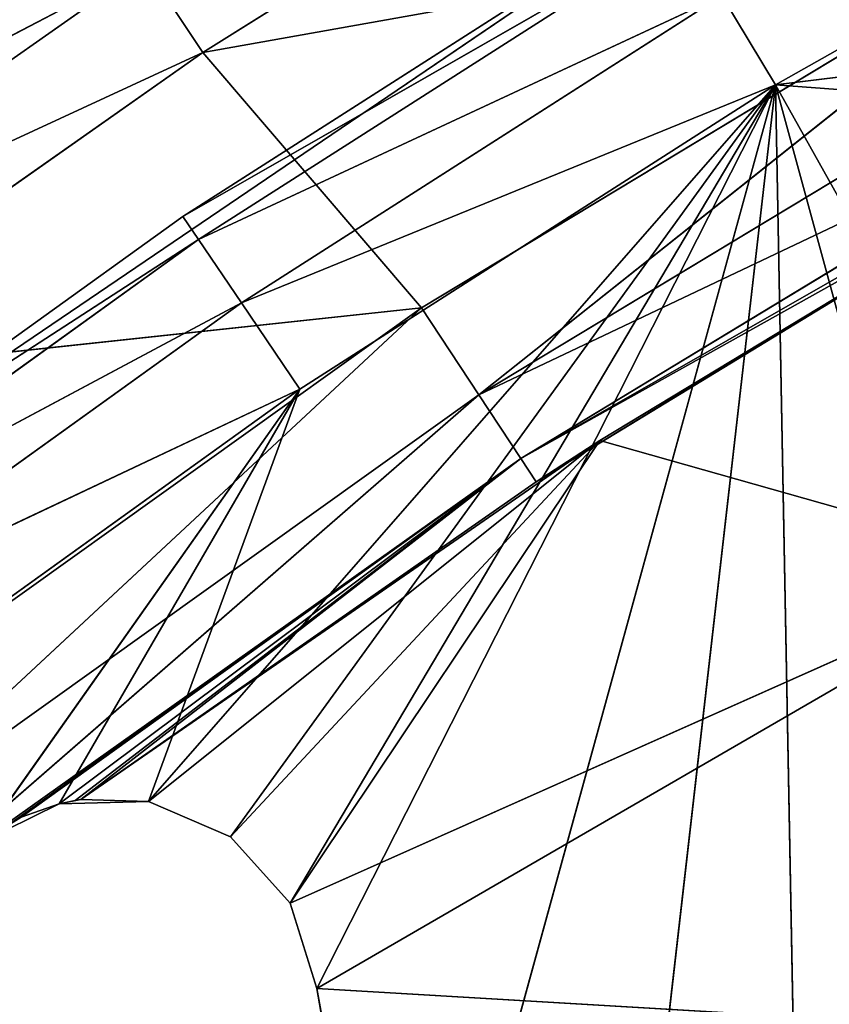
# Model space of a CAD drawing. Extents: x 0 to 110, y -110 to 0.
# Tile 170 of 256: x 25.6 to 29.48, y -16.57 to -11.84. Entities that reach past the tile are written whole.
import ezdxf

# ---------------------------------------------------------------- set-up
doc = ezdxf.new("R2010")
doc.units = 0
doc.header["$LTSCALE"] = 25.4
doc.layers.get('0').update_dxf_attribs({"color": 13, "linetype": 'CONTINUOUS'})

# ---------------------------------------------------------------- blocks, each defined once
blk = doc.blocks.new('REFLECTOR-LED-GU10-ES111-D')
at = {"color": 18}
for p, q in [((26.9406, 56, 13.6155), (24.4387, 55.866, 14.7973)), ((26.9406, 56, 13.6155), (24.4387, 55.866, 14.7973)), ((26.9406, 56, 13.6155), (24.7413, 56, 15.1953)), ((26.9406, 56, 13.6155), (24.7413, 56, 15.1953)), ((25.4011, 56, 15.794), (26.9406, 56, 13.6155)), ((25.4011, 56, 15.794), (26.9406, 56, 13.6155)), ((25.4011, 56, 15.794), (25.7855, 56, 15.6047)), ((25.4011, 56, 15.794), (25.7855, 56, 15.6047)), ((25.4011, 56, 15.794), (25.6031, 49.5578, 15.6689)), ((25.4011, 56, 15.794), (25.6031, 49.5578, 15.6689)), ((25.7855, 56, 15.6047), (25.6031, 49.5578, 15.6689)), ((25.7855, 56, 15.6047), (25.6031, 49.5578, 15.6689)), ((25.7855, 56, 15.6047), (26.9406, 56, 13.6155)), ((25.7855, 56, 15.6047), (26.9406, 56, 13.6155)), ((25.7855, 56, 15.6047), (26.2138, 56, 15.5936)), ((25.7855, 56, 15.6047), (26.2138, 56, 15.5936)), ((25.7855, 56, 15.6047), (25.889, 54, 15.5849)), ((25.7855, 56, 15.6047), (25.889, 54, 15.5849)), ((25.7855, 56, 15.6047), (25.7855, 49.7012, 15.6047)), ((25.7855, 56, 15.6047), (25.7855, 49.7012, 15.6047)), ((26.2138, 56, 15.5936), (25.889, 54, 15.5849)), ((26.2138, 56, 15.5936), (25.889, 54, 15.5849)), ((26.9406, 56, 13.6155), (26.2138, 56, 15.5936)), ((26.2138, 56, 15.5936), (29.2223, 56, 12.1571)), ((26.9406, 56, 13.6155), (26.2138, 56, 15.5936)), ((26.2138, 56, 15.5936), (26.6074, 56, 15.7628)), ((26.2138, 56, 15.5936), (29.2223, 56, 12.1571)), ((26.6074, 56, 15.7628), (26.2138, 54, 15.5936)), ((26.6074, 56, 15.7628), (26.2138, 54, 15.5936)), ((26.2138, 56, 15.5936), (26.6074, 56, 15.7628)), ((26.2138, 56, 15.5936), (26.2138, 54, 15.5936)), ((26.2138, 56, 15.5936), (26.2138, 54, 15.5936)), ((26.6074, 56, 15.7628), (29.2223, 56, 12.1571)), ((26.6074, 56, 15.7628), (29.2223, 56, 12.1571)), ((26.6074, 56, 15.7628), (26.8941, 56, 16.0811)), ((26.8941, 56, 16.0811), (26.6074, 54, 15.7628)), ((26.8941, 56, 16.0811), (26.6074, 54, 15.7628)), ((26.6074, 56, 15.7628), (26.8941, 56, 16.0811)), ((26.6074, 56, 15.7628), (26.6074, 54, 15.7628)), ((26.6074, 56, 15.7628), (26.6074, 54, 15.7628)), ((26.9406, 56, 13.6155), (26.6601, 55.866, 13.2017)), ((26.9406, 56, 13.6155), (26.6601, 55.866, 13.2017)), ((29.2223, 56, 12.1571), (26.6601, 55.866, 13.2017)), ((29.2223, 56, 12.1571), (26.6601, 55.866, 13.2017)), ((26.8941, 56, 16.0811), (29.2223, 56, 12.1571)), ((26.8941, 56, 16.0811), (29.2223, 56, 12.1571)), ((26.8941, 56, 16.0811), (27.0213, 56, 16.4903)), ((27.0213, 56, 16.4903), (26.8941, 54, 16.0811)), ((27.0213, 56, 16.4903), (26.8941, 54, 16.0811)), ((26.8941, 56, 16.0811), (27.0213, 56, 16.4903)), ((26.8941, 56, 16.0811), (26.8941, 54, 16.0811)), ((26.8941, 56, 16.0811), (26.8941, 54, 16.0811)), ((29.2223, 56, 12.1571), (26.9406, 56, 13.6155)), ((29.2223, 56, 12.1571), (26.9406, 56, 13.6155)), ((27.0213, 56, 16.4903), (29.2223, 56, 12.1571)), ((27.0213, 56, 16.4903), (27.4232, 56, 18.7014)), ((27.0213, 56, 16.4903), (29.2223, 56, 12.1571)), ((27.0213, 54, 16.4903), (27.0213, 56, 16.4903)), ((27.0213, 56, 16.4903), (27.4232, 56, 18.7014)), ((27.0213, 56, 16.4903), (27.4232, 54, 18.7014)), ((27.0213, 56, 16.4903), (27.4232, 54, 18.7014)), ((27.0213, 54, 16.4903), (27.0213, 56, 16.4903)), ((27.4232, 56, 18.7014), (29.2223, 56, 12.1571)), ((27.4232, 56, 18.7014), (29.2223, 56, 12.1571)), ((28.2327, 56, 20.7979), (29.2223, 56, 12.1571)), ((28.2327, 56, 20.7979), (29.2223, 56, 12.1571)), ((29.2223, 56, 12.1571), (28.9645, 55.866, 11.7287)), ((29.2223, 56, 12.1571), (28.9645, 55.866, 11.7287)), ((29.421, 56, 22.7053), (29.2223, 56, 12.1571)), ((31.5796, 56, 10.8244), (29.2223, 56, 12.1571)), ((29.2223, 56, 12.1571), (31.1845, 56, 11.9151)), ((29.2223, 56, 12.1571), (31.1845, 56, 11.9151)), ((29.2223, 56, 12.1571), (30.9747, 56, 12.2872)), ((30.4612, 56, 16.6932), (29.2223, 56, 12.1571)), ((29.421, 56, 22.7053), (29.2223, 56, 12.1571)), ((30.4612, 56, 16.6932), (29.2223, 56, 12.1571)), ((30.5169, 56, 14.4668), (29.2223, 56, 12.1571)), ((30.5169, 56, 14.4668), (29.2223, 56, 12.1571)), ((29.2223, 56, 12.1571), (30.9747, 56, 12.2872)), ((31.5796, 56, 10.8244), (29.2223, 56, 12.1571)), ((26.6601, 55.866, 13.2017), (24.2172, 55.5, 14.5059)), ((26.6601, 55.866, 13.2017), (24.2172, 55.5, 14.5059)), ((26.6601, 55.866, 13.2017), (24.4387, 55.866, 14.7973)), ((26.6601, 55.866, 13.2017), (24.4387, 55.866, 14.7973)), ((26.6601, 55.866, 13.2017), (26.4546, 55.5, 12.8988)), ((26.6601, 55.866, 13.2017), (26.4546, 55.5, 12.8988)), ((28.9645, 55.866, 11.7287), (26.4546, 55.5, 12.8988)), ((28.9645, 55.866, 11.7287), (26.4546, 55.5, 12.8988)), ((28.9645, 55.866, 11.7287), (26.6601, 55.866, 13.2017)), ((28.9645, 55.866, 11.7287), (26.6601, 55.866, 13.2017)), ((26.4546, 55.5, 12.8988), (24.1361, 55, 14.3993)), ((26.4546, 55.5, 12.8988), (24.1361, 55, 14.3993)), ((24.2172, 55.5, 14.5059), (26.4546, 55.5, 12.8988)), ((24.2172, 55.5, 14.5059), (26.4546, 55.5, 12.8988)), ((26.4546, 55.5, 12.8988), (26.3795, 55, 12.7879)), ((26.4546, 55.5, 12.8988), (26.3795, 55, 12.7879)), ((28.7758, 55.5, 11.4151), (26.3795, 55, 12.7879)), ((28.7758, 55.5, 11.4151), (26.3795, 55, 12.7879)), ((26.4546, 55.5, 12.8988), (28.7758, 55.5, 11.4151)), ((26.4546, 55.5, 12.8988), (28.7758, 55.5, 11.4151)), ((24.1361, 55, 14.3993), (28.7068, 51, 11.3003)), ((24.1361, 55, 14.3993), (28.7068, 51, 11.3003)), ((24.1361, 55, 14.3993), (26.3795, 55, 12.7879)), ((24.1361, 55, 14.3993), (26.3795, 55, 12.7879)), ((26.3795, 55, 12.7879), (28.7068, 51, 11.3003)), ((26.3795, 55, 12.7879), (28.7068, 55, 11.3003)), ((26.3795, 55, 12.7879), (28.7068, 51, 11.3003)), ((26.3795, 55, 12.7879), (28.7068, 55, 11.3003)), ((25.889, 54, 15.5849), (25.7855, 49.7012, 15.6047)), ((25.889, 54, 15.5849), (25.7855, 49.7012, 15.6047)), ((26.2138, 54, 15.5936), (25.889, 54, 15.5849)), ((25.889, 54, 15.5849), (28.3797, 54, 13.8617)), ((25.889, 54, 15.5849), (28.3797, 54, 13.8617)), ((25.889, 54, 15.5849), (28.0741, 50, 14.0611)), ((25.889, 54, 15.5849), (28.0741, 50, 14.0611)), ((25.889, 54, 15.5849), (25.889, 50, 15.5849)), ((26.2138, 54, 15.5936), (25.889, 54, 15.5849)), ((25.889, 54, 15.5849), (25.889, 50, 15.5849)), ((28.3797, 54, 13.8617), (26.2138, 54, 15.5936)), ((26.6074, 54, 15.7628), (26.2138, 54, 15.5936)), ((28.3797, 54, 13.8617), (26.2138, 54, 15.5936)), ((26.6074, 54, 15.7628), (26.2138, 54, 15.5936)), ((26.8941, 54, 16.0811), (26.6074, 54, 15.7628)), ((26.6074, 54, 15.7628), (28.3797, 54, 13.8617)), ((26.6074, 54, 15.7628), (28.3797, 54, 13.8617)), ((26.8941, 54, 16.0811), (26.6074, 54, 15.7628)), ((27.0213, 54, 16.4903), (26.8941, 54, 16.0811)), ((26.8941, 54, 16.0811), (30.5169, 54, 14.4668)), ((26.8941, 54, 16.0811), (30.5169, 54, 14.4668)), ((26.8941, 54, 16.0811), (28.3797, 54, 13.8617)), ((26.8941, 54, 16.0811), (28.3797, 54, 13.8617)), ((27.0213, 54, 16.4903), (26.8941, 54, 16.0811)), ((27.4232, 54, 18.7014), (27.0213, 54, 16.4903)), ((27.0213, 54, 16.4903), (30.4612, 54, 16.6932)), ((27.0213, 54, 16.4903), (30.4612, 54, 16.6932)), ((27.0213, 54, 16.4903), (30.5169, 54, 14.4668)), ((27.0213, 54, 16.4903), (30.5169, 54, 14.4668)), ((27.4232, 54, 18.7014), (27.0213, 54, 16.4903)), ((28.3797, 54, 13.8617), (28.0741, 50, 14.0611)), ((28.3797, 54, 13.8617), (28.0741, 50, 14.0611)), ((28.3797, 54, 13.8617), (30.9721, 54, 12.2957)), ((30.5169, 54, 14.4668), (28.3797, 54, 13.8617)), ((30.5169, 54, 14.4668), (28.3797, 54, 13.8617)), ((28.3797, 54, 13.8617), (30.9721, 54, 12.2957)), ((28.3797, 54, 13.8617), (30.9721, 50, 12.2957)), ((28.3797, 54, 13.8617), (30.9721, 50, 12.2957)), ((24.1361, 51, 14.3993), (28.7068, 51, 11.3003)), ((24.1361, 51, 14.3993), (28.7068, 51, 11.3003)), ((25.889, 50, 15.5849), (25.7855, 49.7012, 15.6047)), ((25.889, 50, 15.5849), (25.8623, 49.8416, 15.5889)), ((25.889, 50, 15.5849), (28.0741, 50, 14.0611)), ((25.889, 50, 15.5849), (28.0741, 50, 14.0611)), ((25.889, 50, 15.5849), (28.0004, 49.5, 13.9492)), ((25.889, 50, 15.5849), (28.0004, 49.5, 13.9492)), ((28.0004, 49.5, 13.9492), (28.0741, 50, 14.0611)), ((28.0004, 49.5, 13.9492), (28.0741, 50, 14.0611)), ((28.0741, 50, 14.0611), (30.9721, 50, 12.2957)), ((28.0741, 50, 14.0611), (30.9721, 50, 12.2957)), ((28.0741, 50, 14.0611), (30.9747, 49.8894, 12.2872)), ((28.0741, 50, 14.0611), (30.9747, 49.8894, 12.2872)), ((28.0004, 49.5, 13.9492), (30.9747, 49.8894, 12.2872)), ((28.0004, 49.5, 13.9492), (30.9747, 49.8894, 12.2872)), ((25.8623, 49.8416, 15.5889), (25.7855, 49.7012, 15.6047)), ((25.8623, 49.8416, 15.5889), (28.0004, 49.5, 13.9492)), ((25.8623, 49.8416, 15.5889), (28.0004, 49.5, 13.9492)), ((25.7855, 49.7012, 15.6047), (25.6031, 49.5578, 15.6689)), ((25.7855, 49.7012, 15.6047), (25.6031, 49.5578, 15.6689)), ((25.7855, 49.7012, 15.6047), (28.0004, 49.5, 13.9492)), ((25.7855, 49.7012, 15.6047), (28.0004, 49.5, 13.9492)), ((28.0004, 49.5, 13.9492), (30.9908, 49.7196, 12.2391)), ((28.0004, 49.5, 13.9492), (30.9908, 49.7196, 12.2391)), ((25.6031, 49.5578, 15.6689), (25.4011, 49.517, 15.794)), ((25.6031, 49.5578, 15.6689), (25.4011, 49.517, 15.794)), ((25.6031, 49.5578, 15.6689), (28.0004, 49.5, 13.9492)), ((25.6031, 49.5578, 15.6689), (28.0004, 49.5, 13.9492)), ((24.9005, 49.5, 16.1649), (28.0004, 49.5, 13.9492)), ((24.9005, 49.5, 16.1649), (28.0004, 49.5, 13.9492)), ((24.9005, 49.5, 16.1649), (27.7993, 49.134, 13.6434)), ((24.9005, 49.5, 16.1649), (27.7993, 49.134, 13.6434)), ((25.4011, 49.517, 15.794), (28.0004, 49.5, 13.9492)), ((25.4011, 49.517, 15.794), (28.0004, 49.5, 13.9492)), ((31.0546, 49.5041, 12.0985), (27.7993, 49.134, 13.6434)), ((31.0546, 49.5041, 12.0985), (27.7993, 49.134, 13.6434)), ((28.0004, 49.5, 13.9492), (27.7993, 49.134, 13.6434)), ((28.0004, 49.5, 13.9492), (27.7993, 49.134, 13.6434)), ((28.0004, 49.5, 13.9492), (31.0546, 49.5041, 12.0985)), ((28.0004, 49.5, 13.9492), (31.0546, 49.5041, 12.0985)), ((27.5246, 49, 13.2256), (24.6763, 49.134, 15.8756)), ((27.5246, 49, 13.2256), (24.6763, 49.134, 15.8756)), ((27.7993, 49.134, 13.6434), (24.6763, 49.134, 15.8756)), ((27.7993, 49.134, 13.6434), (24.6763, 49.134, 15.8756)), ((27.5246, 49, 13.2256), (27.7993, 49.134, 13.6434)), ((27.5246, 49, 13.2256), (27.7993, 49.134, 13.6434)), ((27.7993, 49.134, 13.6434), (31.0859, 49.134, 11.6599)), ((30.8444, 49, 11.2221), (27.7993, 49.134, 13.6434)), ((30.8444, 49, 11.2221), (27.7993, 49.134, 13.6434)), ((27.7993, 49.134, 13.6434), (31.0859, 49.134, 11.6599)), ((26.4755, 49, 12.001), (23.9293, 48.866, 13.1787)), ((26.4755, 49, 12.001), (23.9293, 48.866, 13.1787)), ((24.2274, 49, 13.5801), (27.5246, 49, 13.2256)), ((24.2274, 49, 13.5801), (27.5246, 49, 13.2256)), ((24.2274, 49, 13.5801), (26.4755, 49, 12.001)), ((24.2274, 49, 13.5801), (26.4755, 49, 12.001)), ((27.5246, 49, 13.2256), (24.37, 49, 15.4804)), ((27.5246, 49, 13.2256), (24.37, 49, 15.4804)), ((26.4755, 49, 12.001), (26.1991, 48.866, 11.5843)), ((26.4755, 49, 12.001), (26.1991, 48.866, 11.5843)), ((26.4755, 49, 12.001), (27.5246, 49, 13.2256)), ((26.4755, 49, 12.001), (27.5246, 49, 13.2256)), ((26.4755, 49, 12.001), (30.8444, 49, 11.2221)), ((26.4755, 49, 12.001), (30.8444, 49, 11.2221)), ((26.4755, 49, 12.001), (28.8044, 49, 10.5438)), ((26.4755, 49, 12.001), (28.8044, 49, 10.5438)), ((30.8444, 49, 11.2221), (27.5246, 49, 13.2256)), ((30.8444, 49, 11.2221), (27.5246, 49, 13.2256)), ((26.1991, 48.866, 11.5843), (23.711, 48.5, 12.8849)), ((26.1991, 48.866, 11.5843), (23.711, 48.5, 12.8849)), ((23.9293, 48.866, 13.1787), (26.1991, 48.866, 11.5843)), ((23.9293, 48.866, 13.1787), (26.1991, 48.866, 11.5843))]:
    blk.add_line(p, q, dxfattribs=at)
mesh = blk.add_polyface(dxfattribs=at)
corners = [(24.7413, 56, 15.1953), (26.9406, 56, 13.6155), (24.4387, 55.866, 14.7973)]
mesh.append_faces([[corners[k] for k in face] for face in [(0, 1, 2)]], dxfattribs={"color": 18})
mesh = blk.add_polyface(dxfattribs=at)
corners = [(24.4387, 55.866, 14.7973), (26.9406, 56, 13.6155), (26.6601, 55.866, 13.2017)]
mesh.append_faces([[corners[k] for k in face] for face in [(0, 1, 2)]], dxfattribs={"color": 18})
mesh = blk.add_polyface(dxfattribs=at)
corners = [(25.4011, 56, 15.794), (26.9406, 56, 13.6155), (24.7413, 56, 15.1953)]
mesh.append_faces([[corners[k] for k in face] for face in [(0, 1, 2)]], dxfattribs={"color": 18})
mesh = blk.add_polyface(dxfattribs=at)
corners = [(25.4011, 56, 15.794), (25.7855, 56, 15.6047), (26.9406, 56, 13.6155)]
mesh.append_faces([[corners[k] for k in face] for face in [(0, 1, 2)]], dxfattribs={"color": 18})
mesh = blk.add_polyface(dxfattribs=at)
corners = [(25.7855, 56, 15.6047), (25.4011, 56, 15.794), (25.6031, 49.5578, 15.6689)]
mesh.append_faces([[corners[k] for k in face] for face in [(0, 1, 2)]], dxfattribs={"color": 18})
mesh = blk.add_polyface(dxfattribs=at)
corners = [(25.6031, 49.5578, 15.6689), (25.4011, 56, 15.794), (25.4011, 49.517, 15.794)]
mesh.append_faces([[corners[k] for k in face] for face in [(0, 1, 2)]], dxfattribs={"color": 18})
mesh = blk.add_polyface(dxfattribs=at)
corners = [(25.7855, 56, 15.6047), (25.6031, 49.5578, 15.6689), (25.7855, 49.7012, 15.6047)]
mesh.append_faces([[corners[k] for k in face] for face in [(0, 1, 2)]], dxfattribs={"color": 18})
mesh = blk.add_polyface(dxfattribs=at)
corners = [(25.7855, 56, 15.6047), (26.2138, 56, 15.5936), (26.9406, 56, 13.6155)]
mesh.append_faces([[corners[k] for k in face] for face in [(0, 1, 2)]], dxfattribs={"color": 18})
mesh = blk.add_polyface(dxfattribs=at)
corners = [(26.2138, 56, 15.5936), (25.7855, 56, 15.6047), (25.889, 54, 15.5849)]
mesh.append_faces([[corners[k] for k in face] for face in [(0, 1, 2)]], dxfattribs={"color": 18})
mesh = blk.add_polyface(dxfattribs=at)
corners = [(25.889, 54, 15.5849), (25.7855, 56, 15.6047), (25.7855, 49.7012, 15.6047)]
mesh.append_faces([[corners[k] for k in face] for face in [(0, 1, 2)]], dxfattribs={"color": 18})
mesh = blk.add_polyface(dxfattribs=at)
corners = [(26.2138, 56, 15.5936), (25.889, 54, 15.5849), (26.2138, 54, 15.5936)]
mesh.append_faces([[corners[k] for k in face] for face in [(0, 1, 2)]], dxfattribs={"color": 18})
mesh = blk.add_polyface(dxfattribs=at)
corners = [(26.2138, 56, 15.5936), (29.2223, 56, 12.1571), (26.9406, 56, 13.6155)]
mesh.append_faces([[corners[k] for k in face] for face in [(0, 1, 2)]], dxfattribs={"color": 18})
mesh = blk.add_polyface(dxfattribs=at)
corners = [(26.6074, 56, 15.7628), (29.2223, 56, 12.1571), (26.2138, 56, 15.5936)]
mesh.append_faces([[corners[k] for k in face] for face in [(0, 1, 2)]], dxfattribs={"color": 18})
mesh = blk.add_polyface(dxfattribs=at)
corners = [(26.6074, 56, 15.7628), (26.2138, 54, 15.5936), (26.6074, 54, 15.7628)]
mesh.append_faces([[corners[k] for k in face] for face in [(0, 1, 2)]], dxfattribs={"color": 18})
mesh = blk.add_polyface(dxfattribs=at)
corners = [(26.6074, 56, 15.7628), (26.2138, 56, 15.5936), (26.2138, 54, 15.5936)]
mesh.append_faces([[corners[k] for k in face] for face in [(0, 1, 2)]], dxfattribs={"color": 18})
mesh = blk.add_polyface(dxfattribs=at)
corners = [(26.8941, 56, 16.0811), (29.2223, 56, 12.1571), (26.6074, 56, 15.7628)]
mesh.append_faces([[corners[k] for k in face] for face in [(0, 1, 2)]], dxfattribs={"color": 18})
mesh = blk.add_polyface(dxfattribs=at)
corners = [(26.8941, 56, 16.0811), (26.6074, 54, 15.7628), (26.8941, 54, 16.0811)]
mesh.append_faces([[corners[k] for k in face] for face in [(0, 1, 2)]], dxfattribs={"color": 18})
mesh = blk.add_polyface(dxfattribs=at)
corners = [(26.6074, 56, 15.7628), (26.6074, 54, 15.7628), (26.8941, 56, 16.0811)]
mesh.append_faces([[corners[k] for k in face] for face in [(0, 1, 2)]], dxfattribs={"color": 18})
mesh = blk.add_polyface(dxfattribs=at)
corners = [(26.9406, 56, 13.6155), (29.2223, 56, 12.1571), (26.6601, 55.866, 13.2017)]
mesh.append_faces([[corners[k] for k in face] for face in [(0, 1, 2)]], dxfattribs={"color": 18})
mesh = blk.add_polyface(dxfattribs=at)
corners = [(26.6601, 55.866, 13.2017), (29.2223, 56, 12.1571), (28.9645, 55.866, 11.7287)]
mesh.append_faces([[corners[k] for k in face] for face in [(0, 1, 2)]], dxfattribs={"color": 18})
mesh = blk.add_polyface(dxfattribs=at)
corners = [(27.0213, 56, 16.4903), (29.2223, 56, 12.1571), (26.8941, 56, 16.0811)]
mesh.append_faces([[corners[k] for k in face] for face in [(0, 1, 2)]], dxfattribs={"color": 18})
mesh = blk.add_polyface(dxfattribs=at)
corners = [(27.0213, 56, 16.4903), (26.8941, 54, 16.0811), (27.0213, 54, 16.4903)]
mesh.append_faces([[corners[k] for k in face] for face in [(0, 1, 2)]], dxfattribs={"color": 18})
mesh = blk.add_polyface(dxfattribs=at)
corners = [(26.8941, 56, 16.0811), (26.8941, 54, 16.0811), (27.0213, 56, 16.4903)]
mesh.append_faces([[corners[k] for k in face] for face in [(0, 1, 2)]], dxfattribs={"color": 18})
mesh = blk.add_polyface(dxfattribs=at)
corners = [(27.4232, 56, 18.7014), (29.2223, 56, 12.1571), (27.0213, 56, 16.4903)]
mesh.append_faces([[corners[k] for k in face] for face in [(0, 1, 2)]], dxfattribs={"color": 18})
mesh = blk.add_polyface(dxfattribs=at)
corners = [(27.0213, 56, 16.4903), (27.4232, 54, 18.7014), (27.4232, 56, 18.7014)]
mesh.append_faces([[corners[k] for k in face] for face in [(0, 1, 2)]], dxfattribs={"color": 18})
mesh = blk.add_polyface(dxfattribs=at)
corners = [(27.0213, 56, 16.4903), (27.0213, 54, 16.4903), (27.4232, 54, 18.7014)]
mesh.append_faces([[corners[k] for k in face] for face in [(0, 1, 2)]], dxfattribs={"color": 18})
mesh = blk.add_polyface(dxfattribs=at)
corners = [(28.2327, 56, 20.7979), (29.2223, 56, 12.1571), (27.4232, 56, 18.7014)]
mesh.append_faces([[corners[k] for k in face] for face in [(0, 1, 2)]], dxfattribs={"color": 18})
mesh = blk.add_polyface(dxfattribs=at)
corners = [(29.421, 56, 22.7053), (29.2223, 56, 12.1571), (28.2327, 56, 20.7979)]
mesh.append_faces([[corners[k] for k in face] for face in [(0, 1, 2)]], dxfattribs={"color": 18})
mesh = blk.add_polyface(dxfattribs=at)
corners = [(29.2223, 56, 12.1571), (31.5796, 56, 10.8244), (28.9645, 55.866, 11.7287)]
mesh.append_faces([[corners[k] for k in face] for face in [(0, 1, 2)]], dxfattribs={"color": 18})
mesh = blk.add_polyface(dxfattribs=at)
corners = [(29.2223, 56, 12.1571), (31.1845, 56, 11.9151), (31.5796, 56, 10.8244)]
mesh.append_faces([[corners[k] for k in face] for face in [(0, 1, 2)]], dxfattribs={"color": 18})
mesh = blk.add_polyface(dxfattribs=at)
corners = [(30.9747, 56, 12.2872), (31.1845, 56, 11.9151), (29.2223, 56, 12.1571)]
mesh.append_faces([[corners[k] for k in face] for face in [(0, 1, 2)]], dxfattribs={"color": 18})
mesh = blk.add_polyface(dxfattribs=at)
corners = [(29.421, 56, 22.7053), (30.4612, 56, 16.6932), (29.2223, 56, 12.1571)]
mesh.append_faces([[corners[k] for k in face] for face in [(0, 1, 2)]], dxfattribs={"color": 18})
mesh = blk.add_polyface(dxfattribs=at)
corners = [(30.4612, 56, 16.6932), (30.5169, 56, 14.4668), (29.2223, 56, 12.1571)]
mesh.append_faces([[corners[k] for k in face] for face in [(0, 1, 2)]], dxfattribs={"color": 18})
mesh = blk.add_polyface(dxfattribs=at)
corners = [(30.5169, 56, 14.4668), (30.9747, 56, 12.2872), (29.2223, 56, 12.1571)]
mesh.append_faces([[corners[k] for k in face] for face in [(0, 1, 2)]], dxfattribs={"color": 18})
mesh = blk.add_polyface(dxfattribs=at)
corners = [(24.4387, 55.866, 14.7973), (26.6601, 55.866, 13.2017), (24.2172, 55.5, 14.5059)]
mesh.append_faces([[corners[k] for k in face] for face in [(0, 1, 2)]], dxfattribs={"color": 18})
mesh = blk.add_polyface(dxfattribs=at)
corners = [(24.2172, 55.5, 14.5059), (26.6601, 55.866, 13.2017), (26.4546, 55.5, 12.8988)]
mesh.append_faces([[corners[k] for k in face] for face in [(0, 1, 2)]], dxfattribs={"color": 18})
mesh = blk.add_polyface(dxfattribs=at)
corners = [(26.6601, 55.866, 13.2017), (28.9645, 55.866, 11.7287), (26.4546, 55.5, 12.8988)]
mesh.append_faces([[corners[k] for k in face] for face in [(0, 1, 2)]], dxfattribs={"color": 18})
mesh = blk.add_polyface(dxfattribs=at)
corners = [(26.4546, 55.5, 12.8988), (28.9645, 55.866, 11.7287), (28.7758, 55.5, 11.4151)]
mesh.append_faces([[corners[k] for k in face] for face in [(0, 1, 2)]], dxfattribs={"color": 18})
mesh = blk.add_polyface(dxfattribs=at)
corners = [(26.4546, 55.5, 12.8988), (24.1361, 55, 14.3993), (24.2172, 55.5, 14.5059)]
mesh.append_faces([[corners[k] for k in face] for face in [(0, 1, 2)]], dxfattribs={"color": 18})
mesh = blk.add_polyface(dxfattribs=at)
corners = [(26.4546, 55.5, 12.8988), (26.3795, 55, 12.7879), (24.1361, 55, 14.3993)]
mesh.append_faces([[corners[k] for k in face] for face in [(0, 1, 2)]], dxfattribs={"color": 18})
mesh = blk.add_polyface(dxfattribs=at)
corners = [(28.7758, 55.5, 11.4151), (26.3795, 55, 12.7879), (26.4546, 55.5, 12.8988)]
mesh.append_faces([[corners[k] for k in face] for face in [(0, 1, 2)]], dxfattribs={"color": 18})
mesh = blk.add_polyface(dxfattribs=at)
corners = [(28.7758, 55.5, 11.4151), (28.7068, 55, 11.3003), (26.3795, 55, 12.7879)]
mesh.append_faces([[corners[k] for k in face] for face in [(0, 1, 2)]], dxfattribs={"color": 18})
mesh = blk.add_polyface(dxfattribs=at)
corners = [(28.7068, 51, 11.3003), (24.1361, 51, 14.3993), (24.1361, 55, 14.3993)]
mesh.append_faces([[corners[k] for k in face] for face in [(0, 1, 2)]], dxfattribs={"color": 18})
mesh = blk.add_polyface(dxfattribs=at)
corners = [(28.7068, 51, 11.3003), (24.1361, 55, 14.3993), (26.3795, 55, 12.7879)]
mesh.append_faces([[corners[k] for k in face] for face in [(0, 1, 2)]], dxfattribs={"color": 18})
mesh = blk.add_polyface(dxfattribs=at)
corners = [(28.7068, 51, 11.3003), (26.3795, 55, 12.7879), (28.7068, 55, 11.3003)]
mesh.append_faces([[corners[k] for k in face] for face in [(0, 1, 2)]], dxfattribs={"color": 18})
mesh = blk.add_polyface(dxfattribs=at)
corners = [(25.889, 54, 15.5849), (25.7855, 49.7012, 15.6047), (25.889, 50, 15.5849)]
mesh.append_faces([[corners[k] for k in face] for face in [(0, 1, 2)]], dxfattribs={"color": 18})
mesh = blk.add_polyface(dxfattribs=at)
corners = [(26.2138, 54, 15.5936), (25.889, 54, 15.5849), (28.3797, 54, 13.8617)]
mesh.append_faces([[corners[k] for k in face] for face in [(0, 1, 2)]], dxfattribs={"color": 18})
mesh = blk.add_polyface(dxfattribs=at)
corners = [(28.3797, 54, 13.8617), (25.889, 54, 15.5849), (28.0741, 50, 14.0611)]
mesh.append_faces([[corners[k] for k in face] for face in [(0, 1, 2)]], dxfattribs={"color": 18})
mesh = blk.add_polyface(dxfattribs=at)
corners = [(28.0741, 50, 14.0611), (25.889, 54, 15.5849), (25.889, 50, 15.5849)]
mesh.append_faces([[corners[k] for k in face] for face in [(0, 1, 2)]], dxfattribs={"color": 18})
mesh = blk.add_polyface(dxfattribs=at)
corners = [(26.6074, 54, 15.7628), (26.2138, 54, 15.5936), (28.3797, 54, 13.8617)]
mesh.append_faces([[corners[k] for k in face] for face in [(0, 1, 2)]], dxfattribs={"color": 18})
mesh = blk.add_polyface(dxfattribs=at)
corners = [(26.8941, 54, 16.0811), (26.6074, 54, 15.7628), (28.3797, 54, 13.8617)]
mesh.append_faces([[corners[k] for k in face] for face in [(0, 1, 2)]], dxfattribs={"color": 18})
mesh = blk.add_polyface(dxfattribs=at)
corners = [(27.0213, 54, 16.4903), (26.8941, 54, 16.0811), (30.5169, 54, 14.4668)]
mesh.append_faces([[corners[k] for k in face] for face in [(0, 1, 2)]], dxfattribs={"color": 18})
mesh = blk.add_polyface(dxfattribs=at)
corners = [(26.8941, 54, 16.0811), (28.3797, 54, 13.8617), (30.5169, 54, 14.4668)]
mesh.append_faces([[corners[k] for k in face] for face in [(0, 1, 2)]], dxfattribs={"color": 18})
mesh = blk.add_polyface(dxfattribs=at)
corners = [(27.4232, 54, 18.7014), (27.0213, 54, 16.4903), (30.4612, 54, 16.6932)]
mesh.append_faces([[corners[k] for k in face] for face in [(0, 1, 2)]], dxfattribs={"color": 18})
mesh = blk.add_polyface(dxfattribs=at)
corners = [(30.4612, 54, 16.6932), (27.0213, 54, 16.4903), (30.5169, 54, 14.4668)]
mesh.append_faces([[corners[k] for k in face] for face in [(0, 1, 2)]], dxfattribs={"color": 18})
mesh = blk.add_polyface(dxfattribs=at)
corners = [(30.9721, 50, 12.2957), (28.3797, 54, 13.8617), (28.0741, 50, 14.0611)]
mesh.append_faces([[corners[k] for k in face] for face in [(0, 1, 2)]], dxfattribs={"color": 18})
mesh = blk.add_polyface(dxfattribs=at)
corners = [(30.5169, 54, 14.4668), (28.3797, 54, 13.8617), (30.9721, 54, 12.2957)]
mesh.append_faces([[corners[k] for k in face] for face in [(0, 1, 2)]], dxfattribs={"color": 18})
mesh = blk.add_polyface(dxfattribs=at)
corners = [(30.9721, 54, 12.2957), (28.3797, 54, 13.8617), (30.9721, 50, 12.2957)]
mesh.append_faces([[corners[k] for k in face] for face in [(0, 1, 2)]], dxfattribs={"color": 18})
mesh = blk.add_polyface(dxfattribs=at)
corners = [(24.1361, 51, 14.3993), (28.7068, 51, 11.3003), (25.5895, 51, 9.7118)]
mesh.append_faces([[corners[k] for k in face] for face in [(0, 1, 2)]], dxfattribs={"color": 18})
mesh = blk.add_polyface(dxfattribs=at)
corners = [(28.0004, 49.5, 13.9492), (25.889, 50, 15.5849), (25.8623, 49.8416, 15.5889)]
mesh.append_faces([[corners[k] for k in face] for face in [(0, 1, 2)]], dxfattribs={"color": 18})
mesh = blk.add_polyface(dxfattribs=at)
corners = [(28.0741, 50, 14.0611), (25.889, 50, 15.5849), (28.0004, 49.5, 13.9492)]
mesh.append_faces([[corners[k] for k in face] for face in [(0, 1, 2)]], dxfattribs={"color": 18})
mesh = blk.add_polyface(dxfattribs=at)
corners = [(30.9747, 49.8894, 12.2872), (28.0741, 50, 14.0611), (28.0004, 49.5, 13.9492)]
mesh.append_faces([[corners[k] for k in face] for face in [(0, 1, 2)]], dxfattribs={"color": 18})
mesh = blk.add_polyface(dxfattribs=at)
corners = [(30.9747, 49.8894, 12.2872), (30.9721, 50, 12.2957), (28.0741, 50, 14.0611)]
mesh.append_faces([[corners[k] for k in face] for face in [(0, 1, 2)]], dxfattribs={"color": 18})
mesh = blk.add_polyface(dxfattribs=at)
corners = [(30.9908, 49.7196, 12.2391), (30.9747, 49.8894, 12.2872), (28.0004, 49.5, 13.9492)]
mesh.append_faces([[corners[k] for k in face] for face in [(0, 1, 2)]], dxfattribs={"color": 18})
mesh = blk.add_polyface(dxfattribs=at)
corners = [(28.0004, 49.5, 13.9492), (25.8623, 49.8416, 15.5889), (25.7855, 49.7012, 15.6047)]
mesh.append_faces([[corners[k] for k in face] for face in [(0, 1, 2)]], dxfattribs={"color": 18})
mesh = blk.add_polyface(dxfattribs=at)
corners = [(28.0004, 49.5, 13.9492), (25.7855, 49.7012, 15.6047), (25.6031, 49.5578, 15.6689)]
mesh.append_faces([[corners[k] for k in face] for face in [(0, 1, 2)]], dxfattribs={"color": 18})
mesh = blk.add_polyface(dxfattribs=at)
corners = [(31.0546, 49.5041, 12.0985), (30.9908, 49.7196, 12.2391), (28.0004, 49.5, 13.9492)]
mesh.append_faces([[corners[k] for k in face] for face in [(0, 1, 2)]], dxfattribs={"color": 18})
mesh = blk.add_polyface(dxfattribs=at)
corners = [(28.0004, 49.5, 13.9492), (25.6031, 49.5578, 15.6689), (25.4011, 49.517, 15.794)]
mesh.append_faces([[corners[k] for k in face] for face in [(0, 1, 2)]], dxfattribs={"color": 18})
mesh = blk.add_polyface(dxfattribs=at)
corners = [(24.9005, 49.5, 16.1649), (24.6763, 49.134, 15.8756), (27.7993, 49.134, 13.6434)]
mesh.append_faces([[corners[k] for k in face] for face in [(0, 1, 2)]], dxfattribs={"color": 18})
mesh = blk.add_polyface(dxfattribs=at)
corners = [(28.0004, 49.5, 13.9492), (25.4011, 49.517, 15.794), (24.9005, 49.5, 16.1649)]
mesh.append_faces([[corners[k] for k in face] for face in [(0, 1, 2)]], dxfattribs={"color": 18})
mesh = blk.add_polyface(dxfattribs=at)
corners = [(24.9005, 49.5, 16.1649), (27.7993, 49.134, 13.6434), (28.0004, 49.5, 13.9492)]
mesh.append_faces([[corners[k] for k in face] for face in [(0, 1, 2)]], dxfattribs={"color": 18})
mesh = blk.add_polyface(dxfattribs=at)
corners = [(27.7993, 49.134, 13.6434), (31.0859, 49.134, 11.6599), (31.0546, 49.5041, 12.0985)]
mesh.append_faces([[corners[k] for k in face] for face in [(0, 1, 2)]], dxfattribs={"color": 18})
mesh = blk.add_polyface(dxfattribs=at)
corners = [(28.0004, 49.5, 13.9492), (27.7993, 49.134, 13.6434), (31.0546, 49.5041, 12.0985)]
mesh.append_faces([[corners[k] for k in face] for face in [(0, 1, 2)]], dxfattribs={"color": 18})
mesh = blk.add_polyface(dxfattribs=at)
corners = [(24.6763, 49.134, 15.8756), (24.37, 49, 15.4804), (27.5246, 49, 13.2256)]
mesh.append_faces([[corners[k] for k in face] for face in [(0, 1, 2)]], dxfattribs={"color": 18})
mesh = blk.add_polyface(dxfattribs=at)
corners = [(24.6763, 49.134, 15.8756), (27.5246, 49, 13.2256), (27.7993, 49.134, 13.6434)]
mesh.append_faces([[corners[k] for k in face] for face in [(0, 1, 2)]], dxfattribs={"color": 18})
mesh = blk.add_polyface(dxfattribs=at)
corners = [(27.7993, 49.134, 13.6434), (27.5246, 49, 13.2256), (30.8444, 49, 11.2221)]
mesh.append_faces([[corners[k] for k in face] for face in [(0, 1, 2)]], dxfattribs={"color": 18})
mesh = blk.add_polyface(dxfattribs=at)
corners = [(27.7993, 49.134, 13.6434), (30.8444, 49, 11.2221), (31.0859, 49.134, 11.6599)]
mesh.append_faces([[corners[k] for k in face] for face in [(0, 1, 2)]], dxfattribs={"color": 18})
mesh = blk.add_polyface(dxfattribs=at)
corners = [(23.9293, 48.866, 13.1787), (26.1991, 48.866, 11.5843), (26.4755, 49, 12.001)]
mesh.append_faces([[corners[k] for k in face] for face in [(0, 1, 2)]], dxfattribs={"color": 18})
mesh = blk.add_polyface(dxfattribs=at)
corners = [(24.2274, 49, 13.5801), (23.9293, 48.866, 13.1787), (26.4755, 49, 12.001)]
mesh.append_faces([[corners[k] for k in face] for face in [(0, 1, 2)]], dxfattribs={"color": 18})
mesh = blk.add_polyface(dxfattribs=at)
corners = [(24.37, 49, 15.4804), (24.2274, 49, 13.5801), (27.5246, 49, 13.2256)]
mesh.append_faces([[corners[k] for k in face] for face in [(0, 1, 2)]], dxfattribs={"color": 18})
mesh = blk.add_polyface(dxfattribs=at)
corners = [(24.2274, 49, 13.5801), (26.4755, 49, 12.001), (27.5246, 49, 13.2256)]
mesh.append_faces([[corners[k] for k in face] for face in [(0, 1, 2)]], dxfattribs={"color": 18})
mesh = blk.add_polyface(dxfattribs=at)
corners = [(26.4755, 49, 12.001), (26.1991, 48.866, 11.5843), (28.8044, 49, 10.5438)]
mesh.append_faces([[corners[k] for k in face] for face in [(0, 1, 2)]], dxfattribs={"color": 18})
mesh = blk.add_polyface(dxfattribs=at)
corners = [(27.5246, 49, 13.2256), (26.4755, 49, 12.001), (30.8444, 49, 11.2221)]
mesh.append_faces([[corners[k] for k in face] for face in [(0, 1, 2)]], dxfattribs={"color": 18})
mesh = blk.add_polyface(dxfattribs=at)
corners = [(26.4755, 49, 12.001), (28.8044, 49, 10.5438), (30.8444, 49, 11.2221)]
mesh.append_faces([[corners[k] for k in face] for face in [(0, 1, 2)]], dxfattribs={"color": 18})
mesh = blk.add_polyface(dxfattribs=at)
corners = [(23.711, 48.5, 12.8849), (25.9968, 48.5, 11.2793), (26.1991, 48.866, 11.5843)]
mesh.append_faces([[corners[k] for k in face] for face in [(0, 1, 2)]], dxfattribs={"color": 18})
mesh = blk.add_polyface(dxfattribs=at)
corners = [(23.9293, 48.866, 13.1787), (23.711, 48.5, 12.8849), (26.1991, 48.866, 11.5843)]
mesh.append_faces([[corners[k] for k in face] for face in [(0, 1, 2)]], dxfattribs={"color": 18})
mesh = blk.add_polyface(dxfattribs=at)
corners = [(25.9968, 48.5, 11.2793), (23.6311, 48, 12.7774), (25.9227, 48, 11.1677)]
mesh.append_faces([[corners[k] for k in face] for face in [(0, 1, 2)]], dxfattribs={"color": 18})
mesh = blk.add_polyface(dxfattribs=at)
corners = [(25.9968, 48.5, 11.2793), (23.711, 48.5, 12.8849), (23.6311, 48, 12.7774)]
mesh.append_faces([[corners[k] for k in face] for face in [(0, 1, 2)]], dxfattribs={"color": 18})
mesh = blk.add_polyface(dxfattribs=at)
corners = [(25.9227, 42, 11.1677), (23.6311, 48, 12.7774), (21.4284, 42, 14.5067)]
mesh.append_faces([[corners[k] for k in face] for face in [(0, 1, 2)]], dxfattribs={"color": 18})
mesh = blk.add_polyface(dxfattribs=at)
corners = [(25.9227, 48, 11.1677), (23.6311, 48, 12.7774), (25.9227, 42, 11.1677)]
mesh.append_faces([[corners[k] for k in face] for face in [(0, 1, 2)]], dxfattribs={"color": 18})
mesh = blk.add_polyface(dxfattribs=at)
corners = [(21.4284, 42, 14.5067), (18.1978, 42, 14.127), (25.9227, 42, 11.1677)]
mesh.append_faces([[corners[k] for k in face] for face in [(0, 1, 2)]], dxfattribs={"color": 18})
mesh = blk.add_polyface(dxfattribs=at)
corners = [(18.1978, 42, 14.127), (22.6718, 42, 10.5041), (25.9227, 42, 11.1677)]
mesh.append_faces([[corners[k] for k in face] for face in [(0, 1, 2)]], dxfattribs={"color": 18})

msp = doc.modelspace()

# ---------------------------------------------------------------- block references
at = {"color": 0, "extrusion": (0, -1, -3.82857e-16)}
msp.add_blockref('REFLECTOR-LED-GU10-ES111-D', (0, 0), dxfattribs=at)

doc.saveas('drawing.dxf')
